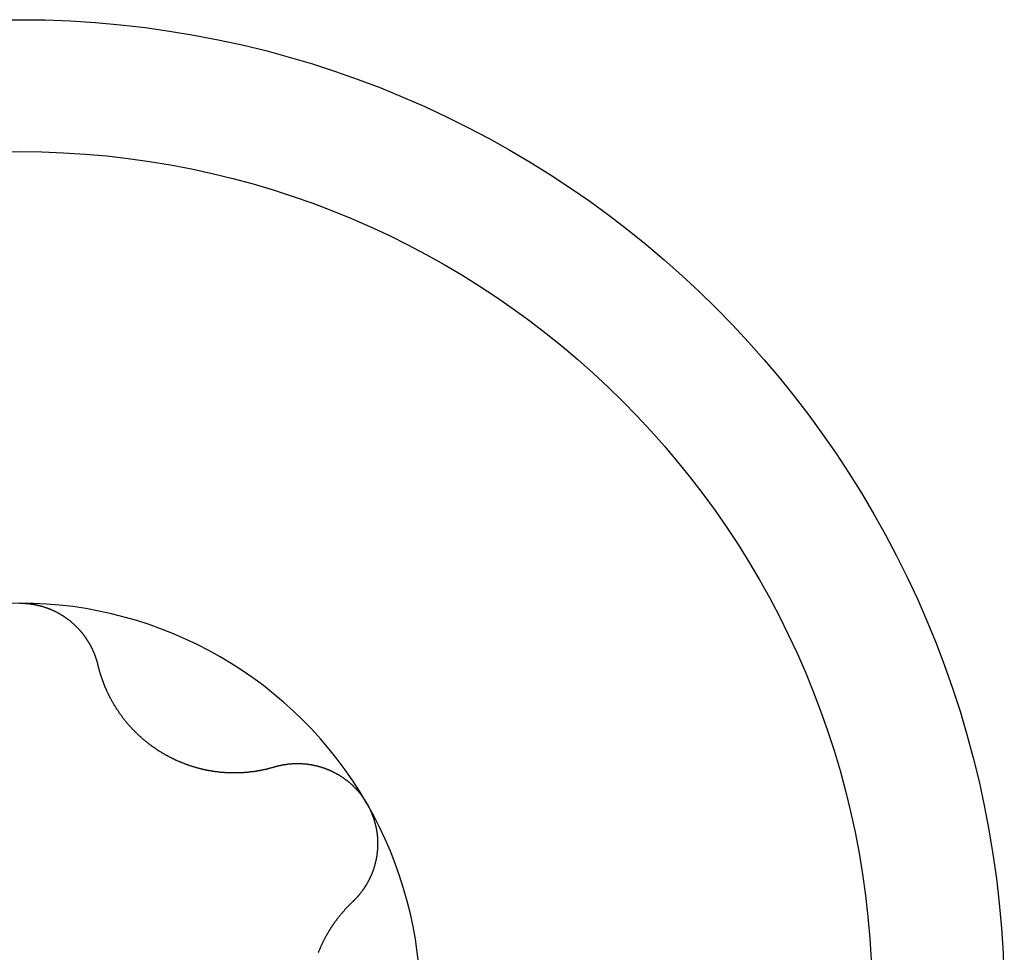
# Model space of a CAD drawing. Extents: x 1107 to 4046, y 937 to 3355.
# Tile 241 of 256: x 2186.98 to 2191.83, y 1828.49 to 1833.08. Entities that reach past the tile are written whole.
import ezdxf

# ---------------------------------------------------------------- set-up
doc = ezdxf.new("R2010")
doc.units = 0
doc.layers.add('KF_VIDA_L___C_REAR', color=7, linetype='CONTINUOUS')

# ---------------------------------------------------------------- blocks, each defined once
blk = doc.blocks.new('KF_VIDA_L___C_REAR')
at = {"layer": 'KF_VIDA_L___C_REAR'}
for points in [[(0, 140.995, 0), (0.00211, 140.995, 0), (0.004221, 140.995, 0), (0.006335, 140.995, 0), (0.00845, 140.995, 0), (0.010566, 140.995, 0), (0.012684, 140.995, 0), (0.014803, 140.995, 0), (0.016924, 140.995, 0), (0.019046, 140.995, 0), (0.021169, 140.995, 0), (0.023293, 140.995, 0), (0.025417, 140.995, 0), (0.027543, 140.994, 0), (0.029669, 140.994, 0), (0.031796, 140.994, 0), (0.033923, 140.994, 0), (0.036051, 140.994, 0), (0.038179, 140.993, 0), (0.040307, 140.993, 0), (0.042436, 140.993, 0), (0.044564, 140.993, 0), (0.046692, 140.993, 0), (0.048821, 140.992, 0), (0.050949, 140.992, 0), (0.053076, 140.992, 0), (0.055203, 140.991, 0), (0.05733, 140.991, 0), (0.059455, 140.991, 0), (0.061581, 140.99, 0), (0.063705, 140.99, 0), (0.065828, 140.99, 0), (0.06795, 140.989, 0), (0.070071, 140.989, 0), (0.072191, 140.989, 0), (0.07431, 140.988, 0), (0.076427, 140.988, 0), (0.078542, 140.987, 0), (0.080656, 140.987, 0), (0.082768, 140.986, 0), (0.084879, 140.986, 0), (0.086987, 140.986, 0), (0.089094, 140.985, 0), (0.091198, 140.985, 0), (0.0933, 140.984, 0), (0.0954, 140.984, 0), (0.097498, 140.983, 0), (0.099593, 140.982, 0), (0.101685, 140.982, 0), (0.103775, 140.981, 0), (0.105862, 140.981, 0), (0.107946, 140.98, 0), (0.110027, 140.98, 0), (0.112105, 140.979, 0), (0.11418, 140.978, 0), (0.116251, 140.978, 0), (0.11832, 140.977, 0), (0.120384, 140.976, 0), (0.122446, 140.976, 0), (0.124503, 140.975, 0), (0.126557, 140.974, 0), (0.128607, 140.974, 0), (0.130653, 140.973, 0), (0.132695, 140.972, 0), (0.134733, 140.972, 0), (0.136767, 140.971, 0), (0.138796, 140.97, 0), (0.140821, 140.969, 0), (0.142841, 140.969, 0), (0.144857, 140.968, 0), (0.146868, 140.967, 0), (0.148874, 140.966, 0), (0.150876, 140.965, 0), (0.152872, 140.965, 0), (0.154863, 140.964, 0), (0.156849, 140.963, 0), (0.15883, 140.962, 0), (0.160805, 140.961, 0), (0.162775, 140.96, 0), (0.164739, 140.959, 0), (0.166698, 140.958, 0), (0.168651, 140.958, 0), (0.170598, 140.957, 0), (0.172539, 140.956, 0), (0.174474, 140.955, 0), (0.176403, 140.954, 0), (0.178325, 140.953, 0), (0.180241, 140.952, 0), (0.182151, 140.951, 0), (0.184055, 140.95, 0), (0.185952, 140.949, 0), (0.187842, 140.948, 0), (0.189726, 140.947, 0), (0.191603, 140.946, 0), (0.193474, 140.945, 0), (0.195338, 140.944, 0), (0.197195, 140.943, 0), (0.199045, 140.942, 0), (0.200888, 140.94, 0), (0.202725, 140.939, 0), (0.204554, 140.938, 0), (0.206376, 140.937, 0), (0.208191, 140.936, 0), (0.21, 140.935, 0), (0.2118, 140.934, 0), (0.213594, 140.933, 0), (0.21538, 140.931, 0), (0.217159, 140.93, 0), (0.218931, 140.929, 0), (0.220695, 140.928, 0), (0.222451, 140.927, 0), (0.2242, 140.925, 0), (0.225942, 140.924, 0), (0.227675, 140.923, 0), (0.229401, 140.922, 0), (0.23112, 140.921, 0), (0.23283, 140.919, 0), (0.234532, 140.918, 0), (0.236227, 140.917, 0), (0.237914, 140.916, 0), (0.239592, 140.914, 0), (0.241262, 140.913, 0), (0.242925, 140.912, 0), (0.244579, 140.91, 0), (0.246225, 140.909, 0), (0.247862, 140.908, 0), (0.249491, 140.906, 0), (0.251112, 140.905, 0), (0.252724, 140.904, 0), (0.254328, 140.902, 0), (0.255923, 140.901, 0), (0.25751, 140.9, 0), (0.259088, 140.898, 0), (0.260657, 140.897, 0), (0.262218, 140.896, 0), (0.263769, 140.894, 0), (0.265312, 140.893, 0), (0.266846, 140.891, 0), (0.268371, 140.89, 0), (0.269886, 140.889, 0), (0.271393, 140.887, 0), (0.272891, 140.886, 0), (0.274379, 140.884, 0), (0.275858, 140.883, 0), (0.277328, 140.881, 0), (0.278789, 140.88, 0), (0.28024, 140.879, 0), (0.281681, 140.877, 0), (0.283114, 140.876, 0), (0.284536, 140.874, 0), (0.285949, 140.873, 0), (0.287352, 140.871, 0), (0.288746, 140.87, 0), (0.29013, 140.868, 0), (0.291504, 140.867, 0), (0.292868, 140.865, 0), (0.294222, 140.864, 0), (0.295567, 140.862, 0), (0.296901, 140.861, 0), (0.298225, 140.859, 0), (0.299539, 140.858, 0), (0.300843, 140.856, 0), (0.302136, 140.855, 0), (0.30342, 140.853, 0), (0.304693, 140.852, 0), (0.305955, 140.85, 0), (0.307207, 140.849, 0), (0.308449, 140.847, 0), (0.30968, 140.846, 0), (0.310901, 140.844, 0), (0.31211, 140.842, 0), (0.313311, 140.841, 0), (0.314504, 140.839, 0), (0.315689, 140.838, 0), (0.316867, 140.836, 0), (0.318037, 140.835, 0), (0.3192, 140.833, 0), (0.320355, 140.831, 0), (0.321502, 140.83, 0), (0.322642, 140.828, 0), (0.323774, 140.827, 0), (0.324899, 140.825, 0), (0.326015, 140.823, 0), (0.327124, 140.822, 0), (0.328225, 140.82, 0), (0.329318, 140.818, 0), (0.330403, 140.817, 0), (0.33148, 140.815, 0), (0.332549, 140.813, 0), (0.333611, 140.812, 0), (0.334664, 140.81, 0), (0.335709, 140.808, 0), (0.336746, 140.807, 0), (0.337775, 140.805, 0), (0.338796, 140.803, 0), (0.339808, 140.802, 0), (0.340812, 140.8, 0), (0.341809, 140.798, 0), (0.342796, 140.796, 0), (0.343776, 140.795, 0), (0.344747, 140.793, 0), (0.345709, 140.791, 0), (0.346664, 140.79, 0), (0.34761, 140.788, 0), (0.348547, 140.786, 0), (0.349476, 140.784, 0), (0.350396, 140.783, 0), (0.351308, 140.781, 0), (0.352211, 140.779, 0), (0.353105, 140.777, 0), (0.353991, 140.775, 0), (0.354868, 140.774, 0), (0.355736, 140.772, 0), (0.356595, 140.77, 0), (0.357446, 140.768, 0), (0.358288, 140.766, 0), (0.359121, 140.765, 0), (0.359945, 140.763, 0), (0.36076, 140.761, 0), (0.361566, 140.759, 0), (0.362363, 140.757, 0), (0.363151, 140.756, 0), (0.36393, 140.754, 0), (0.3647, 140.752, 0), (0.365461, 140.75, 0), (0.366213, 140.748, 0), (0.366955, 140.746, 0), (0.367688, 140.745, 0), (0.368412, 140.743, 0), (0.369127, 140.741, 0), (0.369832, 140.739, 0), (0.370528, 140.737, 0), (0.371215, 140.735, 0), (0.371892, 140.733, 0), (0.37256, 140.731, 0), (0.373218, 140.73, 0), (0.373866, 140.728, 0), (0.374506, 140.726, 0), (0.375135, 140.724, 0), (0.375755, 140.722, 0), (0.376365, 140.72, 0), (0.376966, 140.718, 0), (0.377557, 140.716, 0), (0.378138, 140.714, 0), (0.378709, 140.713, 0), (0.379271, 140.711, 0), (0.379822, 140.709, 0), (0.380364, 140.707, 0), (0.380896, 140.705, 0), (0.381418, 140.703, 0), (0.38193, 140.701, 0), (0.382432, 140.699, 0), (0.382924, 140.697, 0), (0.383406, 140.695, 0), (0.383878, 140.693, 0), (0.384339, 140.692, 0)], [(0.384339, 140.692, 0), (0.3849, 140.689, 0), (0.38547, 140.687, 0), (0.386047, 140.684, 0), (0.386633, 140.682, 0), (0.387228, 140.68, 0), (0.38783, 140.677, 0), (0.38844, 140.675, 0), (0.389059, 140.673, 0), (0.389686, 140.67, 0), (0.390321, 140.668, 0), (0.390964, 140.666, 0), (0.391615, 140.664, 0), (0.392273, 140.661, 0), (0.39294, 140.659, 0), (0.393615, 140.657, 0), (0.394297, 140.654, 0), (0.394988, 140.652, 0), (0.395686, 140.65, 0), (0.396392, 140.647, 0), (0.397106, 140.645, 0), (0.397827, 140.643, 0), (0.398556, 140.64, 0), (0.399293, 140.638, 0), (0.400038, 140.636, 0), (0.40079, 140.634, 0), (0.401549, 140.631, 0), (0.402316, 140.629, 0), (0.403091, 140.627, 0), (0.403873, 140.625, 0), (0.404662, 140.622, 0), (0.405459, 140.62, 0), (0.406263, 140.618, 0), (0.407075, 140.616, 0), (0.407894, 140.613, 0), (0.40872, 140.611, 0), (0.409553, 140.609, 0), (0.410394, 140.607, 0), (0.411241, 140.604, 0), (0.412096, 140.602, 0), (0.412958, 140.6, 0), (0.413827, 140.598, 0), (0.414703, 140.595, 0), (0.415586, 140.593, 0), (0.416476, 140.591, 0), (0.417373, 140.589, 0), (0.418277, 140.587, 0), (0.419187, 140.584, 0), (0.420105, 140.582, 0), (0.421029, 140.58, 0), (0.421961, 140.578, 0), (0.422899, 140.576, 0), (0.423843, 140.574, 0), (0.424794, 140.571, 0), (0.425752, 140.569, 0), (0.426717, 140.567, 0), (0.427688, 140.565, 0), (0.428666, 140.563, 0), (0.42965, 140.561, 0), (0.430641, 140.558, 0), (0.431638, 140.556, 0), (0.432642, 140.554, 0), (0.433652, 140.552, 0), (0.434668, 140.55, 0), (0.435691, 140.548, 0), (0.43672, 140.546, 0), (0.437755, 140.544, 0), (0.4388, 140.542, 0), (0.439855, 140.54, 0), (0.440921, 140.537, 0), (0.441997, 140.535, 0), (0.443083, 140.533, 0), (0.44418, 140.531, 0), (0.445287, 140.529, 0), (0.446404, 140.527, 0), (0.447531, 140.525, 0), (0.448669, 140.523, 0), (0.449817, 140.521, 0), (0.450975, 140.518, 0), (0.452143, 140.516, 0), (0.453321, 140.514, 0), (0.45451, 140.512, 0), (0.455708, 140.51, 0), (0.456917, 140.508, 0), (0.458135, 140.506, 0), (0.459364, 140.504, 0), (0.460603, 140.502, 0), (0.461852, 140.499, 0), (0.46311, 140.497, 0), (0.464379, 140.495, 0), (0.465657, 140.493, 0), (0.466946, 140.491, 0), (0.468244, 140.489, 0), (0.469552, 140.487, 0), (0.47087, 140.485, 0), (0.472198, 140.483, 0), (0.473536, 140.48, 0), (0.474883, 140.478, 0), (0.476241, 140.476, 0), (0.477608, 140.474, 0), (0.478984, 140.472, 0), (0.480371, 140.47, 0), (0.481767, 140.468, 0), (0.483172, 140.466, 0), (0.484588, 140.464, 0), (0.486012, 140.461, 0), (0.487447, 140.459, 0), (0.488891, 140.457, 0), (0.490345, 140.455, 0), (0.491808, 140.453, 0), (0.49328, 140.451, 0), (0.494763, 140.449, 0), (0.496254, 140.447, 0), (0.497755, 140.445, 0), (0.499266, 140.443, 0), (0.500786, 140.441, 0), (0.502315, 140.439, 0), (0.503853, 140.437, 0), (0.505401, 140.434, 0), (0.506959, 140.432, 0), (0.508525, 140.43, 0), (0.510101, 140.428, 0), (0.511686, 140.426, 0), (0.51328, 140.424, 0), (0.514884, 140.422, 0), (0.516497, 140.42, 0), (0.518118, 140.418, 0), (0.519749, 140.416, 0), (0.521389, 140.414, 0), (0.523039, 140.412, 0), (0.524697, 140.41, 0), (0.526364, 140.408, 0), (0.528041, 140.406, 0), (0.529726, 140.404, 0), (0.531421, 140.402, 0), (0.533124, 140.4, 0), (0.534836, 140.398, 0), (0.536558, 140.396, 0), (0.538288, 140.394, 0), (0.540027, 140.392, 0), (0.541775, 140.39, 0), (0.543532, 140.388, 0), (0.545297, 140.386, 0), (0.547072, 140.384, 0), (0.548855, 140.382, 0), (0.550647, 140.38, 0), (0.552448, 140.378, 0), (0.554257, 140.377, 0), (0.556075, 140.375, 0), (0.557902, 140.373, 0), (0.559738, 140.371, 0), (0.561581, 140.369, 0), (0.563433, 140.367, 0), (0.565293, 140.365, 0), (0.567162, 140.363, 0), (0.569038, 140.361, 0), (0.570922, 140.36, 0), (0.572814, 140.358, 0), (0.574713, 140.356, 0), (0.576621, 140.354, 0), (0.578536, 140.352, 0), (0.580458, 140.35, 0), (0.582387, 140.348, 0), (0.584324, 140.347, 0), (0.586268, 140.345, 0), (0.588219, 140.343, 0), (0.590177, 140.341, 0), (0.592142, 140.339, 0), (0.594114, 140.338, 0), (0.596092, 140.336, 0), (0.598077, 140.334, 0), (0.600068, 140.332, 0), (0.602066, 140.331, 0), (0.60407, 140.329, 0), (0.60608, 140.327, 0), (0.608096, 140.325, 0), (0.610119, 140.324, 0), (0.612147, 140.322, 0), (0.614181, 140.32, 0), (0.616221, 140.319, 0), (0.618267, 140.317, 0), (0.620318, 140.315, 0), (0.622374, 140.314, 0), (0.624436, 140.312, 0), (0.626503, 140.31, 0), (0.628575, 140.309, 0), (0.630652, 140.307, 0), (0.632735, 140.305, 0), (0.634822, 140.304, 0), (0.636914, 140.302, 0), (0.63901, 140.301, 0), (0.641112, 140.299, 0), (0.643217, 140.297, 0), (0.645327, 140.296, 0), (0.647442, 140.294, 0), (0.64956, 140.293, 0), (0.651683, 140.291, 0), (0.65381, 140.29, 0), (0.655941, 140.288, 0), (0.658075, 140.287, 0), (0.660213, 140.285, 0), (0.662355, 140.284, 0), (0.664501, 140.282, 0), (0.66665, 140.281, 0), (0.668802, 140.279, 0), (0.670958, 140.278, 0), (0.673116, 140.276, 0), (0.675278, 140.275, 0), (0.677443, 140.273, 0), (0.679611, 140.272, 0), (0.681781, 140.27, 0), (0.683954, 140.269, 0), (0.68613, 140.268, 0), (0.688308, 140.266, 0), (0.690489, 140.265, 0), (0.692672, 140.264, 0), (0.694857, 140.262, 0), (0.697045, 140.261, 0), (0.699234, 140.26, 0), (0.701425, 140.258, 0), (0.703619, 140.257, 0), (0.705814, 140.256, 0), (0.70801, 140.254, 0), (0.710208, 140.253, 0), (0.712409, 140.252, 0), (0.714617, 140.25, 0), (0.716834, 140.249, 0), (0.719059, 140.248, 0), (0.721292, 140.247, 0), (0.723533, 140.246, 0), (0.725782, 140.244, 0), (0.728039, 140.243, 0), (0.730304, 140.242, 0), (0.732577, 140.241, 0), (0.734857, 140.239, 0), (0.737145, 140.238, 0), (0.73944, 140.237, 0), (0.741743, 140.236, 0), (0.744053, 140.235, 0), (0.74637, 140.234, 0), (0.748694, 140.232, 0), (0.751025, 140.231, 0), (0.753363, 140.23, 0), (0.755707, 140.229, 0), (0.758058, 140.228, 0), (0.760416, 140.227, 0), (0.76278, 140.226, 0), (0.765151, 140.224, 0), (0.767528, 140.223, 0), (0.769911, 140.222, 0), (0.7723, 140.221, 0), (0.774695, 140.22, 0), (0.777096, 140.219, 0), (0.779503, 140.218, 0), (0.781915, 140.217, 0), (0.784333, 140.216, 0), (0.786757, 140.215, 0), (0.789186, 140.214, 0), (0.79162, 140.213, 0), (0.794059, 140.212, 0), (0.796504, 140.211, 0), (0.798953, 140.21, 0), (0.801408, 140.209, 0), (0.803867, 140.208, 0), (0.806331, 140.207, 0), (0.808799, 140.206, 0), (0.811272, 140.205, 0), (0.81375, 140.204, 0), (0.816232, 140.203, 0), (0.818718, 140.202, 0), (0.821208, 140.201, 0), (0.823702, 140.2, 0), (0.8262, 140.2, 0), (0.828702, 140.199, 0), (0.831208, 140.198, 0), (0.833717, 140.197, 0), (0.83623, 140.196, 0), (0.838746, 140.195, 0), (0.841266, 140.194, 0), (0.843789, 140.194, 0), (0.846315, 140.193, 0), (0.848844, 140.192, 0), (0.851376, 140.191, 0), (0.853911, 140.19, 0), (0.856449, 140.19, 0), (0.858989, 140.189, 0), (0.861532, 140.188, 0), (0.864078, 140.187, 0), (0.866626, 140.187, 0), (0.869176, 140.186, 0), (0.871728, 140.185, 0), (0.874283, 140.184, 0), (0.876839, 140.184, 0), (0.879397, 140.183, 0), (0.881957, 140.182, 0), (0.884519, 140.182, 0), (0.887083, 140.181, 0), (0.889648, 140.18, 0), (0.892214, 140.18, 0), (0.894782, 140.179, 0), (0.89735, 140.178, 0), (0.89992, 140.178, 0), (0.902491, 140.177, 0), (0.905063, 140.177, 0), (0.907636, 140.176, 0), (0.910209, 140.176, 0), (0.912784, 140.175, 0), (0.915358, 140.174, 0), (0.917934, 140.174, 0), (0.920509, 140.173, 0), (0.923085, 140.173, 0), (0.925661, 140.172, 0), (0.928237, 140.172, 0), (0.930813, 140.171, 0), (0.933389, 140.171, 0), (0.935965, 140.17, 0), (0.93854, 140.17, 0), (0.941115, 140.17, 0), (0.943689, 140.169, 0), (0.946263, 140.169, 0), (0.948836, 140.168, 0), (0.951408, 140.168, 0), (0.953979, 140.168, 0), (0.956549, 140.167, 0), (0.959118, 140.167, 0), (0.961686, 140.166, 0), (0.964252, 140.166, 0), (0.966817, 140.166, 0), (0.96938, 140.165, 0), (0.971942, 140.165, 0), (0.974502, 140.165, 0), (0.97706, 140.164, 0), (0.979616, 140.164, 0), (0.98217, 140.164, 0), (0.984722, 140.164, 0), (0.987272, 140.163, 0), (0.989819, 140.163, 0), (0.992364, 140.163, 0), (0.994906, 140.163, 0), (0.997446, 140.162, 0), (0.999983, 140.162, 0), (1.00252, 140.162, 0), (1.00505, 140.162, 0), (1.00758, 140.162, 0), (1.0101, 140.161, 0), (1.01262, 140.161, 0), (1.01514, 140.161, 0), (1.01766, 140.161, 0), (1.02017, 140.161, 0), (1.02267, 140.161, 0), (1.02518, 140.161, 0), (1.02768, 140.16, 0), (1.03017, 140.16, 0), (1.03267, 140.16, 0), (1.03515, 140.16, 0), (1.03764, 140.16, 0), (1.04012, 140.16, 0), (1.04259, 140.16, 0), (1.04506, 140.16, 0), (1.04753, 140.16, 0), (1.04999, 140.16, 0), (1.05244, 140.16, 0), (1.05489, 140.16, 0), (1.05734, 140.16, 0), (1.05978, 140.16, 0), (1.06221, 140.16, 0), (1.06464, 140.16, 0), (1.06707, 140.16, 0), (1.06949, 140.16, 0), (1.0719, 140.16, 0), (1.07431, 140.16, 0), (1.07671, 140.16, 0), (1.0791, 140.16, 0), (1.08149, 140.16, 0), (1.08388, 140.16, 0), (1.08625, 140.16, 0), (1.08862, 140.161, 0), (1.09099, 140.161, 0), (1.09334, 140.161, 0), (1.09569, 140.161, 0), (1.09804, 140.161, 0), (1.10038, 140.161, 0), (1.10271, 140.161, 0), (1.10504, 140.161, 0), (1.10738, 140.162, 0), (1.10971, 140.162, 0), (1.11205, 140.162, 0), (1.11439, 140.162, 0), (1.11673, 140.162, 0), (1.11907, 140.163, 0), (1.12142, 140.163, 0), (1.12376, 140.163, 0), (1.12611, 140.163, 0), (1.12846, 140.164, 0), (1.1308, 140.164, 0), (1.13315, 140.164, 0), (1.1355, 140.164, 0), (1.13785, 140.165, 0), (1.14021, 140.165, 0), (1.14256, 140.165, 0), (1.14491, 140.165, 0), (1.14727, 140.166, 0), (1.14962, 140.166, 0), (1.15197, 140.166, 0), (1.15433, 140.167, 0), (1.15668, 140.167, 0), (1.15904, 140.167, 0), (1.1614, 140.168, 0), (1.16375, 140.168, 0), (1.16611, 140.168, 0), (1.16846, 140.169, 0), (1.17082, 140.169, 0), (1.17318, 140.17, 0), (1.17553, 140.17, 0), (1.17789, 140.17, 0), (1.18024, 140.171, 0), (1.1826, 140.171, 0), (1.18495, 140.172, 0), (1.18731, 140.172, 0), (1.18966, 140.173, 0), (1.19201, 140.173, 0), (1.19437, 140.174, 0), (1.19672, 140.174, 0), (1.19907, 140.175, 0), (1.20142, 140.175, 0), (1.20377, 140.176, 0), (1.20612, 140.176, 0), (1.20846, 140.177, 0), (1.21081, 140.177, 0), (1.21315, 140.178, 0), (1.2155, 140.178, 0), (1.21784, 140.179, 0), (1.22018, 140.179, 0), (1.22252, 140.18, 0), (1.22486, 140.18, 0), (1.22719, 140.181, 0), (1.22953, 140.182, 0), (1.23186, 140.182, 0), (1.23419, 140.183, 0), (1.23652, 140.184, 0), (1.23885, 140.184, 0), (1.24118, 140.185, 0), (1.2435, 140.185, 0), (1.24582, 140.186, 0), (1.24814, 140.187, 0), (1.25046, 140.187, 0), (1.25278, 140.188, 0), (1.25509, 140.189, 0)], [(1.25509, 140.189, 0), (1.25699, 140.189, 0), (1.25889, 140.19, 0), (1.26079, 140.19, 0), (1.2627, 140.191, 0), (1.26461, 140.192, 0), (1.26652, 140.192, 0), (1.26844, 140.193, 0), (1.27036, 140.193, 0), (1.27228, 140.194, 0), (1.27421, 140.194, 0), (1.27614, 140.194, 0), (1.27807, 140.195, 0), (1.28001, 140.195, 0), (1.28194, 140.196, 0), (1.28388, 140.196, 0), (1.28582, 140.197, 0), (1.28777, 140.197, 0), (1.28972, 140.197, 0), (1.29167, 140.198, 0), (1.29362, 140.198, 0), (1.29557, 140.199, 0), (1.29753, 140.199, 0), (1.29948, 140.199, 0), (1.30144, 140.2, 0), (1.30341, 140.2, 0), (1.30537, 140.2, 0), (1.30734, 140.201, 0), (1.3093, 140.201, 0), (1.31127, 140.201, 0), (1.31324, 140.201, 0), (1.31521, 140.202, 0), (1.31719, 140.202, 0), (1.31916, 140.202, 0), (1.32114, 140.202, 0), (1.32311, 140.203, 0), (1.32509, 140.203, 0), (1.32707, 140.203, 0), (1.32905, 140.203, 0), (1.33103, 140.204, 0), (1.33301, 140.204, 0), (1.33499, 140.204, 0), (1.33698, 140.204, 0), (1.33896, 140.204, 0), (1.34095, 140.204, 0), (1.34293, 140.204, 0), (1.34492, 140.205, 0), (1.3469, 140.205, 0), (1.34889, 140.205, 0), (1.35087, 140.205, 0), (1.35286, 140.205, 0), (1.35485, 140.205, 0), (1.35683, 140.205, 0), (1.35882, 140.205, 0), (1.36081, 140.205, 0), (1.36279, 140.205, 0), (1.36478, 140.205, 0), (1.36676, 140.205, 0), (1.36875, 140.205, 0), (1.37073, 140.205, 0), (1.37272, 140.205, 0), (1.3747, 140.205, 0), (1.37668, 140.205, 0), (1.37866, 140.205, 0), (1.38064, 140.205, 0), (1.38262, 140.205, 0), (1.3846, 140.205, 0), (1.38658, 140.205, 0), (1.38856, 140.205, 0), (1.39053, 140.205, 0), (1.39251, 140.205, 0), (1.39448, 140.204, 0), (1.39645, 140.204, 0), (1.39842, 140.204, 0), (1.40039, 140.204, 0), (1.40236, 140.204, 0), (1.40433, 140.204, 0), (1.40629, 140.204, 0), (1.40825, 140.203, 0), (1.41021, 140.203, 0), (1.41217, 140.203, 0), (1.41413, 140.203, 0), (1.41608, 140.202, 0), (1.41803, 140.202, 0), (1.41998, 140.202, 0), (1.42193, 140.202, 0), (1.42388, 140.201, 0), (1.42583, 140.201, 0), (1.42778, 140.201, 0), (1.42974, 140.201, 0), (1.43169, 140.2, 0), (1.43365, 140.2, 0), (1.43561, 140.2, 0), (1.43758, 140.199, 0), (1.43954, 140.199, 0), (1.44151, 140.199, 0), (1.44348, 140.198, 0), (1.44545, 140.198, 0), (1.44742, 140.197, 0), (1.44939, 140.197, 0), (1.45136, 140.196, 0), (1.45334, 140.196, 0), (1.45531, 140.196, 0), (1.45729, 140.195, 0), (1.45926, 140.195, 0), (1.46124, 140.194, 0), (1.46322, 140.194, 0), (1.4652, 140.193, 0), (1.46718, 140.193, 0), (1.46915, 140.192, 0), (1.47113, 140.192, 0), (1.47311, 140.191, 0), (1.47509, 140.191, 0), (1.47707, 140.19, 0), (1.47905, 140.189, 0), (1.48103, 140.189, 0), (1.483, 140.188, 0), (1.48498, 140.188, 0), (1.48696, 140.187, 0), (1.48893, 140.186, 0), (1.4909, 140.186, 0), (1.49288, 140.185, 0), (1.49485, 140.184, 0), (1.49682, 140.184, 0), (1.49879, 140.183, 0), (1.50076, 140.182, 0), (1.50273, 140.182, 0), (1.50469, 140.181, 0), (1.50665, 140.18, 0), (1.50861, 140.179, 0), (1.51057, 140.179, 0), (1.51253, 140.178, 0), (1.51449, 140.177, 0), (1.51644, 140.176, 0), (1.51839, 140.176, 0), (1.52034, 140.175, 0), (1.52228, 140.174, 0), (1.52423, 140.173, 0), (1.52617, 140.172, 0), (1.52811, 140.171, 0), (1.53004, 140.171, 0), (1.53197, 140.17, 0), (1.5339, 140.169, 0), (1.53582, 140.168, 0), (1.53775, 140.167, 0), (1.53966, 140.166, 0), (1.54158, 140.165, 0), (1.54349, 140.164, 0), (1.5454, 140.163, 0), (1.5473, 140.162, 0), (1.5492, 140.161, 0), (1.55109, 140.16, 0), (1.55299, 140.159, 0), (1.55487, 140.158, 0), (1.55675, 140.157, 0), (1.55863, 140.156, 0), (1.56051, 140.155, 0), (1.56237, 140.154, 0), (1.56424, 140.153, 0), (1.5661, 140.152, 0), (1.56795, 140.151, 0), (1.5698, 140.15, 0), (1.57164, 140.149, 0), (1.57348, 140.148, 0), (1.57531, 140.147, 0), (1.57714, 140.146, 0), (1.57896, 140.145, 0), (1.58078, 140.143, 0), (1.58259, 140.142, 0), (1.58439, 140.141, 0), (1.58619, 140.14, 0), (1.58798, 140.139, 0), (1.58977, 140.137, 0), (1.59155, 140.136, 0), (1.59332, 140.135, 0), (1.59509, 140.134, 0), (1.59685, 140.133, 0), (1.5986, 140.131, 0), (1.60035, 140.13, 0), (1.60209, 140.129, 0), (1.60383, 140.127, 0), (1.60555, 140.126, 0), (1.60727, 140.125, 0), (1.60899, 140.124, 0), (1.61069, 140.122, 0), (1.61239, 140.121, 0), (1.61409, 140.12, 0), (1.61577, 140.118, 0), (1.61745, 140.117, 0), (1.61912, 140.115, 0), (1.62079, 140.114, 0), (1.62244, 140.113, 0), (1.62409, 140.111, 0), (1.62573, 140.11, 0), (1.62737, 140.108, 0), (1.62899, 140.107, 0), (1.63061, 140.106, 0), (1.63222, 140.104, 0), (1.63383, 140.103, 0), (1.63542, 140.101, 0), (1.63701, 140.1, 0), (1.63859, 140.098, 0), (1.64016, 140.097, 0), (1.64173, 140.095, 0), (1.64328, 140.094, 0), (1.64483, 140.092, 0), (1.64637, 140.091, 0), (1.6479, 140.089, 0), (1.64942, 140.088, 0), (1.65094, 140.086, 0), (1.65244, 140.085, 0), (1.65394, 140.083, 0), (1.65543, 140.081, 0), (1.65691, 140.08, 0), (1.65838, 140.078, 0), (1.65984, 140.077, 0), (1.66129, 140.075, 0), (1.66274, 140.073, 0), (1.66417, 140.072, 0), (1.6656, 140.07, 0), (1.66701, 140.069, 0), (1.66842, 140.067, 0), (1.66982, 140.065, 0), (1.67121, 140.064, 0), (1.67259, 140.062, 0), (1.67396, 140.06, 0), (1.67532, 140.059, 0), (1.67667, 140.057, 0), (1.67802, 140.055, 0), (1.67935, 140.054, 0), (1.68067, 140.052, 0), (1.68198, 140.05, 0), (1.68329, 140.049, 0), (1.68458, 140.047, 0), (1.68586, 140.045, 0), (1.68714, 140.043, 0), (1.6884, 140.042, 0), (1.68965, 140.04, 0), (1.69089, 140.038, 0), (1.69213, 140.036, 0), (1.69335, 140.035, 0), (1.69456, 140.033, 0), (1.69576, 140.031, 0), (1.69695, 140.029, 0), (1.69813, 140.028, 0), (1.6993, 140.026, 0), (1.70046, 140.024, 0), (1.70161, 140.022, 0), (1.70275, 140.021, 0), (1.70387, 140.019, 0), (1.70499, 140.017, 0), (1.70609, 140.015, 0), (1.70719, 140.013, 0), (1.70827, 140.012, 0), (1.70934, 140.01, 0), (1.7104, 140.008, 0)], [(1.7104, 140.008, 0), (1.71145, 140.006, 0), (1.71249, 140.004, 0), (1.71352, 140.002, 0), (1.71454, 140.001, 0), (1.71555, 139.999, 0), (1.71656, 139.997, 0), (1.71755, 139.995, 0), (1.71853, 139.993, 0), (1.71951, 139.991, 0), (1.72047, 139.989, 0), (1.72142, 139.987, 0), (1.72237, 139.985, 0), (1.7233, 139.984, 0), (1.72423, 139.982, 0), (1.72514, 139.98, 0), (1.72605, 139.978, 0), (1.72694, 139.976, 0), (1.72783, 139.974, 0), (1.72871, 139.972, 0), (1.72957, 139.97, 0), (1.73043, 139.968, 0), (1.73127, 139.966, 0), (1.73211, 139.964, 0), (1.73293, 139.962, 0), (1.73375, 139.96, 0), (1.73455, 139.958, 0), (1.73534, 139.956, 0), (1.73613, 139.954, 0), (1.7369, 139.952, 0), (1.73767, 139.95, 0), (1.73842, 139.948, 0), (1.73916, 139.946, 0), (1.73989, 139.944, 0), (1.74061, 139.942, 0), (1.74132, 139.94, 0), (1.74202, 139.938, 0), (1.74271, 139.936, 0), (1.74339, 139.934, 0), (1.74406, 139.932, 0), (1.74472, 139.93, 0), (1.74536, 139.928, 0), (1.746, 139.926, 0), (1.74662, 139.923, 0), (1.74724, 139.921, 0), (1.74784, 139.919, 0), (1.74843, 139.917, 0), (1.74901, 139.915, 0), (1.74958, 139.913, 0), (1.75014, 139.911, 0), (1.75069, 139.909, 0), (1.75123, 139.907, 0), (1.75175, 139.905, 0), (1.75227, 139.903, 0), (1.75277, 139.9, 0), (1.75326, 139.898, 0), (1.75374, 139.896, 0), (1.75421, 139.894, 0), (1.75467, 139.892, 0), (1.75512, 139.89, 0), (1.75555, 139.888, 0), (1.75598, 139.886, 0), (1.75639, 139.884, 0), (1.75679, 139.881, 0), (1.75718, 139.879, 0), (1.75755, 139.877, 0), (1.75792, 139.875, 0), (1.75827, 139.873, 0), (1.75861, 139.871, 0), (1.75894, 139.869, 0), (1.75926, 139.866, 0), (1.75957, 139.864, 0), (1.75986, 139.862, 0), (1.76015, 139.86, 0), (1.76042, 139.858, 0), (1.76068, 139.856, 0), (1.76092, 139.854, 0), (1.76116, 139.851, 0), (1.76138, 139.849, 0), (1.76159, 139.847, 0), (1.76179, 139.845, 0), (1.76197, 139.843, 0), (1.76215, 139.841, 0), (1.76231, 139.839, 0), (1.76246, 139.836, 0), (1.76259, 139.834, 0), (1.76272, 139.832, 0), (1.76283, 139.83, 0), (1.76293, 139.828, 0), (1.76302, 139.826, 0), (1.76309, 139.824, 0), (1.76316, 139.821, 0), (1.76321, 139.819, 0), (1.76325, 139.817, 0), (1.76327, 139.815, 0), (1.76329, 139.813, 0), (1.76329, 139.811, 0), (1.76328, 139.809, 0), (1.76326, 139.806, 0), (1.76323, 139.804, 0), (1.76319, 139.802, 0), (1.76313, 139.8, 0), (1.76306, 139.798, 0), (1.76298, 139.796, 0), (1.76289, 139.794, 0), (1.76279, 139.791, 0), (1.76268, 139.789, 0), (1.76256, 139.787, 0), (1.76242, 139.785, 0), (1.76227, 139.783, 0), (1.76212, 139.781, 0), (1.76195, 139.779, 0), (1.76177, 139.777, 0), (1.76157, 139.775, 0), (1.76137, 139.772, 0), (1.76116, 139.77, 0), (1.76094, 139.768, 0), (1.7607, 139.766, 0), (1.76045, 139.764, 0), (1.7602, 139.762, 0), (1.75993, 139.76, 0), (1.75965, 139.758, 0), (1.75936, 139.756, 0), (1.75907, 139.754, 0), (1.75876, 139.751, 0), (1.75844, 139.749, 0), (1.75811, 139.747, 0), (1.75777, 139.745, 0), (1.75741, 139.743, 0), (1.75705, 139.741, 0), (1.75668, 139.739, 0), (1.7563, 139.737, 0), (1.75591, 139.735, 0), (1.75551, 139.733, 0), (1.7551, 139.731, 0), (1.75467, 139.729, 0), (1.75424, 139.727, 0), (1.7538, 139.725, 0), (1.75335, 139.723, 0), (1.75289, 139.721, 0), (1.75242, 139.719, 0), (1.75194, 139.717, 0), (1.75145, 139.715, 0), (1.75095, 139.713, 0), (1.75044, 139.711, 0), (1.74992, 139.709, 0), (1.74939, 139.707, 0), (1.74886, 139.705, 0), (1.74831, 139.703, 0), (1.74776, 139.701, 0), (1.74719, 139.699, 0), (1.74662, 139.697, 0), (1.74603, 139.695, 0), (1.74544, 139.693, 0), (1.74484, 139.691, 0), (1.74423, 139.689, 0), (1.74361, 139.687, 0), (1.74298, 139.685, 0), (1.74235, 139.683, 0), (1.7417, 139.682, 0), (1.74105, 139.68, 0), (1.74038, 139.678, 0), (1.73971, 139.676, 0), (1.73903, 139.674, 0), (1.73835, 139.672, 0), (1.73765, 139.67, 0), (1.73694, 139.668, 0), (1.73623, 139.667, 0), (1.73551, 139.665, 0), (1.73478, 139.663, 0), (1.73404, 139.661, 0), (1.73329, 139.659, 0), (1.73254, 139.657, 0), (1.73177, 139.656, 0), (1.73099, 139.654, 0), (1.73021, 139.652, 0), (1.72941, 139.65, 0), (1.72861, 139.648, 0), (1.72779, 139.647, 0), (1.72697, 139.645, 0), (1.72613, 139.643, 0), (1.72529, 139.641, 0), (1.72444, 139.64, 0), (1.72358, 139.638, 0), (1.72271, 139.636, 0), (1.72183, 139.634, 0), (1.72094, 139.632, 0), (1.72004, 139.631, 0), (1.71913, 139.629, 0), (1.71821, 139.627, 0), (1.71729, 139.625, 0), (1.71635, 139.624, 0), (1.71541, 139.622, 0), (1.71446, 139.62, 0), (1.71349, 139.618, 0), (1.71252, 139.617, 0), (1.71154, 139.615, 0), (1.71056, 139.613, 0), (1.70956, 139.612, 0), (1.70855, 139.61, 0), (1.70754, 139.608, 0), (1.70652, 139.606, 0), (1.70548, 139.605, 0), (1.70444, 139.603, 0), (1.70339, 139.601, 0), (1.70234, 139.6, 0), (1.70127, 139.598, 0), (1.7002, 139.596, 0), (1.69911, 139.595, 0), (1.69802, 139.593, 0), (1.69692, 139.591, 0), (1.69581, 139.59, 0), (1.6947, 139.588, 0), (1.69357, 139.586, 0), (1.69244, 139.585, 0), (1.6913, 139.583, 0), (1.69015, 139.582, 0), (1.68899, 139.58, 0), (1.68783, 139.578, 0), (1.68666, 139.577, 0), (1.68548, 139.575, 0), (1.68429, 139.573, 0), (1.68309, 139.572, 0), (1.68189, 139.57, 0), (1.68067, 139.569, 0), (1.67945, 139.567, 0), (1.67823, 139.566, 0), (1.67699, 139.564, 0), (1.67575, 139.562, 0), (1.6745, 139.561, 0), (1.67324, 139.559, 0), (1.67197, 139.558, 0), (1.6707, 139.556, 0), (1.66942, 139.555, 0), (1.66813, 139.553, 0), (1.66683, 139.552, 0), (1.66553, 139.55, 0), (1.66422, 139.549, 0), (1.6629, 139.547, 0), (1.66158, 139.546, 0), (1.66025, 139.544, 0), (1.65891, 139.543, 0), (1.65756, 139.541, 0), (1.65621, 139.54, 0), (1.65485, 139.539, 0), (1.65348, 139.537, 0), (1.65211, 139.536, 0), (1.65072, 139.534, 0), (1.64934, 139.533, 0), (1.64794, 139.531, 0), (1.64654, 139.53, 0), (1.64513, 139.529, 0), (1.64371, 139.527, 0), (1.64229, 139.526, 0), (1.64086, 139.524, 0), (1.63943, 139.523, 0)], [(1.63943, 139.523, 0), (1.63768, 139.521, 0), (1.63593, 139.52, 0), (1.63419, 139.518, 0), (1.63246, 139.516, 0), (1.63073, 139.515, 0), (1.62901, 139.513, 0), (1.62729, 139.511, 0), (1.62558, 139.51, 0), (1.62388, 139.508, 0), (1.62218, 139.506, 0), (1.62049, 139.505, 0), (1.61881, 139.503, 0), (1.61713, 139.501, 0), (1.61546, 139.499, 0), (1.61379, 139.498, 0), (1.61214, 139.496, 0), (1.61048, 139.494, 0), (1.60884, 139.492, 0), (1.6072, 139.491, 0), (1.60557, 139.489, 0), (1.60394, 139.487, 0), (1.60232, 139.485, 0), (1.60071, 139.483, 0), (1.59911, 139.482, 0), (1.59751, 139.48, 0), (1.59591, 139.478, 0), (1.59433, 139.476, 0), (1.59275, 139.474, 0), (1.59118, 139.473, 0), (1.58962, 139.471, 0), (1.58806, 139.469, 0), (1.58651, 139.467, 0), (1.58496, 139.465, 0), (1.58343, 139.464, 0), (1.5819, 139.462, 0), (1.58037, 139.46, 0), (1.57886, 139.458, 0), (1.57735, 139.456, 0), (1.57585, 139.454, 0), (1.57435, 139.452, 0), (1.57287, 139.451, 0), (1.57139, 139.449, 0), (1.56992, 139.447, 0), (1.56845, 139.445, 0), (1.56699, 139.443, 0), (1.56554, 139.441, 0), (1.5641, 139.439, 0), (1.56266, 139.437, 0), (1.56124, 139.436, 0), (1.55982, 139.434, 0), (1.5584, 139.432, 0), (1.557, 139.43, 0), (1.5556, 139.428, 0), (1.55421, 139.426, 0), (1.55283, 139.424, 0), (1.55145, 139.422, 0), (1.55008, 139.42, 0), (1.54872, 139.418, 0), (1.54737, 139.416, 0), (1.54603, 139.415, 0), (1.54469, 139.413, 0), (1.54336, 139.411, 0), (1.54204, 139.409, 0), (1.54073, 139.407, 0), (1.53943, 139.405, 0), (1.53813, 139.403, 0), (1.53684, 139.401, 0), (1.53555, 139.399, 0), (1.53426, 139.397, 0), (1.53298, 139.395, 0), (1.53171, 139.393, 0), (1.53043, 139.391, 0), (1.52916, 139.389, 0), (1.5279, 139.387, 0), (1.52663, 139.385, 0), (1.52538, 139.383, 0), (1.52412, 139.381, 0), (1.52287, 139.379, 0), (1.52163, 139.377, 0), (1.52039, 139.375, 0), (1.51915, 139.373, 0), (1.51792, 139.371, 0), (1.51669, 139.368, 0), (1.51547, 139.366, 0), (1.51426, 139.364, 0), (1.51304, 139.362, 0), (1.51184, 139.36, 0), (1.51064, 139.358, 0), (1.50944, 139.356, 0), (1.50825, 139.353, 0), (1.50706, 139.351, 0), (1.50588, 139.349, 0), (1.50471, 139.347, 0), (1.50354, 139.345, 0), (1.50237, 139.343, 0), (1.50121, 139.34, 0), (1.50006, 139.338, 0), (1.49891, 139.336, 0), (1.49777, 139.334, 0), (1.49664, 139.331, 0), (1.49551, 139.329, 0), (1.49439, 139.327, 0), (1.49327, 139.325, 0), (1.49216, 139.322, 0), (1.49106, 139.32, 0), (1.48996, 139.318, 0), (1.48887, 139.315, 0), (1.48779, 139.313, 0), (1.48671, 139.311, 0), (1.48564, 139.309, 0), (1.48458, 139.306, 0), (1.48353, 139.304, 0), (1.48248, 139.302, 0), (1.48144, 139.299, 0), (1.4804, 139.297, 0), (1.47937, 139.294, 0), (1.47836, 139.292, 0), (1.47734, 139.29, 0), (1.47634, 139.287, 0), (1.47534, 139.285, 0), (1.47435, 139.283, 0), (1.47337, 139.28, 0), (1.4724, 139.278, 0), (1.47143, 139.275, 0), (1.47048, 139.273, 0)]]:
    blk.add_polyline3d(points, dxfattribs=at)
for radius in [4.85, 4.2]:
    blk.add_circle((0, 139.020369), radius, dxfattribs=at)
for start, end in [(90, 150), (30, 90), (330, 30)]:
    blk.add_arc((0, 139.020369), 1.975, start, end, dxfattribs=at)

msp = doc.modelspace()

# ---------------------------------------------------------------- block references
at = {"layer": 'KF_VIDA_L___C_REAR'}
msp.add_blockref('KF_VIDA_L___C_REAR', (2186.9791, 1689.2132), dxfattribs=at)

doc.saveas('drawing.dxf')
